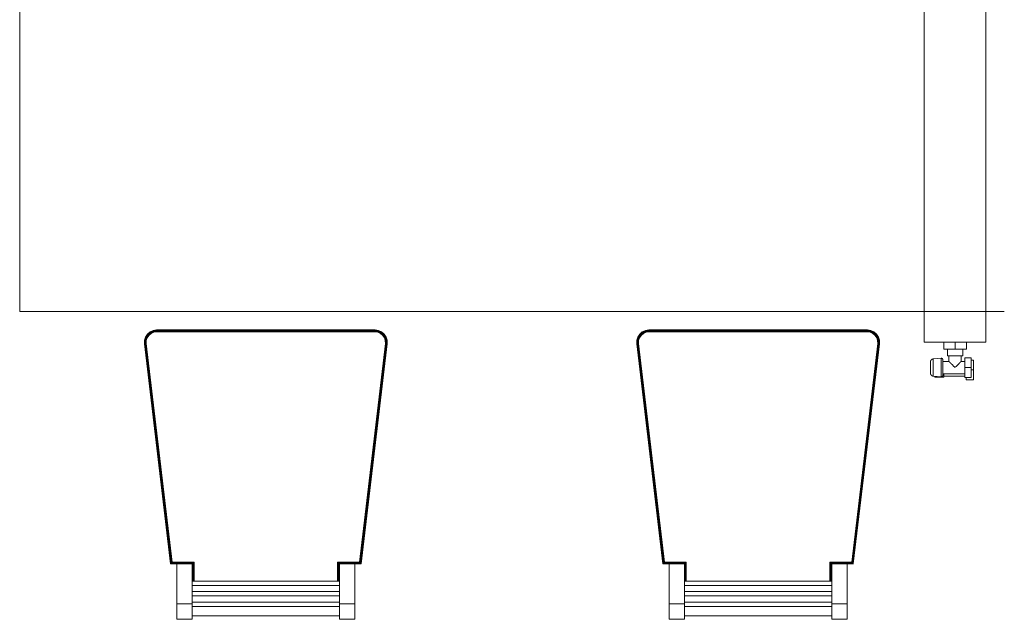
# Model space of a CAD drawing. Header units: millimetres. Extents: x 25471 to 48943, y 4737 to 38988.
# Tile 69 of 117: x 38703 to 40303, y 32918 to 33892. Entities that reach past the tile are written whole.
import ezdxf

# ---------------------------------------------------------------- set-up
doc = ezdxf.new("R2010")
doc.units = ezdxf.units.MM
doc.linetypes.add('ADSK_Скрыто', pattern=[300, 150, -150])
for name, color, linetype, lineweight in [('A-DETL-____-HDLN', 90, 'ADSK_Скрыто', 9), ('I-FURN-____-OTLN', 30, 'Continuous', 20), ('M-EQPM-____-OTLN', 50, 'Continuous', 20)]:
    doc.layers.add(name, color=color, linetype=linetype, lineweight=lineweight)

# ---------------------------------------------------------------- blocks, each defined once
blk = doc.blocks.new('Прямая форма - V line-609316-В_Этаж 01_Водопровод')
at = {"layer": 'I-FURN-____-OTLN', "color": 9}
for p, q in [((-800, 400), (-800, -400)), ((800, -400), (-800, -400)), ((-588.2, -433.1), (-583, -430.8)), ((-588.2, -433.1), (-583, -430.8)), ((-588.1, -433.1), (-583, -430.8)), ((-588, -433.3), (-583, -431)), ((-587.8, -433.6), (-582.9, -431.4)), ((-587.5, -434.1), (-582.7, -431.9)), ((-583, -430.8), (-577.5, -430)), ((-583, -430.8), (-577.5, -430)), ((-583, -430.8), (-577.5, -430)), ((-583, -431), (-577.5, -430.2)), ((-583, -430.8), (-583, -430.8)), ((-583, -431), (-583, -430.8)), ((-582.9, -431.4), (-583, -431)), ((-582.9, -431.4), (-577.4, -430.6)), ((-582.7, -431.9), (-582.9, -431.4)), ((-582.7, -431.9), (-577.4, -431.2)), ((-582.5, -432.6), (-582.7, -431.9)), ((-582.5, -432.6), (-577.3, -431.9)), ((-577.5, -430), (-577.5, -430)), ((-577.5, -430), (-222.5, -430)), ((-577.5, -430.2), (-577.5, -430)), ((-577.5, -430.2), (-222.5, -430.2)), ((-577.4, -430.6), (-577.5, -430.2)), ((-577.4, -430.6), (-222.6, -430.6)), ((-577.4, -431.2), (-577.4, -430.6)), ((-577.4, -431.2), (-222.6, -431.2)), ((-577.3, -431.9), (-577.4, -431.2)), ((-577.3, -431.9), (-222.7, -431.9)), ((-577.3, -432.6), (-577.3, -431.9)), ((-222.7, -431.9), (-222.6, -431.2)), ((-222.7, -431.9), (-217.5, -432.6)), ((-222.7, -432.6), (-222.7, -431.9)), ((-222.6, -430.6), (-222.5, -430.2)), ((-222.6, -430.6), (-217.1, -431.4)), ((-222.6, -431.2), (-222.6, -430.6)), ((-222.6, -431.2), (-217.3, -431.9)), ((-222.5, -430), (-217, -430.8)), ((-222.5, -430), (-217, -430.8)), ((-222.5, -430), (-222.5, -430)), ((-222.5, -430), (-217, -430.8)), ((-222.5, -430.2), (-222.5, -430)), ((-222.5, -430.2), (-217, -431)), ((-217.5, -432.6), (-217.3, -431.9)), ((-217.3, -431.9), (-217.1, -431.4)), ((-217.3, -431.9), (-212.5, -434.1)), ((-217.1, -431.4), (-217, -431)), ((-217.1, -431.4), (-212.2, -433.6)), ((-217, -430.8), (-211.8, -433.1)), ((-217, -430.8), (-211.8, -433.1)), ((-217, -430.8), (-217, -430.8)), ((-217, -430.8), (-211.9, -433.1)), ((-217, -431), (-217, -430.8)), ((-217, -431), (-212, -433.3)), ((211.8, -433.1), (217, -430.8)), ((211.8, -433.1), (217, -430.8)), ((211.9, -433.1), (217, -430.8)), ((212, -433.3), (217, -431)), ((212.2, -433.6), (217.1, -431.4)), ((212.5, -434.1), (217.3, -431.9)), ((217, -430.8), (222.5, -430)), ((217, -430.8), (222.5, -430)), ((217, -430.8), (222.5, -430)), ((217, -431), (222.5, -430.2)), ((217, -430.8), (217, -430.8)), ((217, -431), (217, -430.8)), ((217.1, -431.4), (217, -431)), ((217.1, -431.4), (222.6, -430.6)), ((217.3, -431.9), (217.1, -431.4)), ((217.3, -431.9), (222.6, -431.2)), ((217.5, -432.6), (217.3, -431.9)), ((217.5, -432.6), (222.7, -431.9)), ((222.5, -430), (222.5, -430)), ((222.5, -430), (577.5, -430)), ((222.5, -430.2), (222.5, -430)), ((222.5, -430.2), (577.5, -430.2)), ((222.6, -430.6), (222.5, -430.2)), ((222.6, -430.6), (577.4, -430.6)), ((222.6, -431.2), (222.6, -430.6)), ((222.6, -431.2), (577.4, -431.2)), ((222.7, -431.9), (222.6, -431.2)), ((222.7, -431.9), (577.3, -431.9)), ((222.7, -432.6), (222.7, -431.9)), ((577.3, -431.9), (577.4, -431.2)), ((577.3, -431.9), (582.5, -432.6)), ((577.3, -432.6), (577.3, -431.9)), ((577.4, -430.6), (577.5, -430.2)), ((577.4, -430.6), (582.9, -431.4)), ((577.4, -431.2), (577.4, -430.6)), ((577.4, -431.2), (582.7, -431.9)), ((577.5, -430), (583, -430.8)), ((577.5, -430), (583, -430.8)), ((577.5, -430), (577.5, -430)), ((577.5, -430), (583, -430.8)), ((577.5, -430.2), (577.5, -430)), ((577.5, -430.2), (583, -431)), ((582.5, -432.6), (582.7, -431.9)), ((582.7, -431.9), (582.9, -431.4)), ((582.7, -431.9), (587.5, -434.1)), ((582.9, -431.4), (583, -431)), ((582.9, -431.4), (587.8, -433.6)), ((583, -430.8), (588.2, -433.1)), ((583, -430.8), (588.2, -433.1)), ((583, -430.8), (583, -430.8)), ((583, -430.8), (588.1, -433.1)), ((583, -431), (583, -430.8)), ((583, -431), (588, -433.3)), ((-597.3, -452.4), (-597.2, -446.8)), ((-597.3, -452.4), (-597.2, -446.8)), ((-597.3, -452.4), (-597.2, -446.8)), ((-597.2, -446.8), (-595.5, -441.4)), ((-597.2, -446.8), (-595.5, -441.4)), ((-597.2, -446.8), (-595.5, -441.4)), ((-597.2, -446.8), (-597.2, -446.8)), ((-597, -446.8), (-597.2, -446.8)), ((-597.1, -452.4), (-597, -446.8)), ((-597, -446.8), (-595.3, -441.5)), ((-596.6, -446.9), (-597, -446.8)), ((-596.7, -452.3), (-596.6, -446.9)), ((-596.6, -446.9), (-595, -441.7)), ((-596, -446.9), (-596.6, -446.9)), ((-596.2, -452.3), (-596, -446.9)), ((-596, -446.9), (-594.5, -441.9)), ((-595.4, -447.1), (-596, -446.9)), ((-595.5, -441.4), (-592.4, -436.7)), ((-595.5, -441.4), (-592.4, -436.7)), ((-595.5, -441.4), (-592.4, -436.7)), ((-595.5, -441.4), (-595.5, -441.4)), ((-595.3, -441.5), (-595.5, -441.4)), ((-595.5, -452.3), (-595.4, -447.1)), ((-595.4, -447.1), (-593.8, -442.2)), ((-594.6, -447.2), (-595.4, -447.1)), ((-595.3, -441.5), (-592.3, -436.9)), ((-595, -441.7), (-595.3, -441.5)), ((-595, -441.7), (-592, -437.1)), ((-594.5, -441.9), (-595, -441.7)), ((-594.7, -452.2), (-594.6, -447.2)), ((-594.6, -447.2), (-593.2, -442.5)), ((-594.2, -447.2), (-594.6, -447.2)), ((-594.5, -441.9), (-591.5, -437.5)), ((-593.8, -442.2), (-594.5, -441.9)), ((-594.3, -452.2), (-594.2, -447.2)), ((-594.2, -447.2), (-592.8, -442.7)), ((-593.8, -442.2), (-591, -438)), ((-593.2, -442.5), (-593.8, -442.2)), ((-593.2, -442.5), (-590.5, -438.5)), ((-592.8, -442.7), (-593.2, -442.5)), ((-592.8, -442.7), (-590.2, -438.7)), ((-592.4, -436.7), (-588.2, -433.1)), ((-592.4, -436.7), (-588.2, -433.1)), ((-592.4, -436.7), (-588.1, -433.1)), ((-592.4, -436.7), (-592.4, -436.7)), ((-592.3, -436.9), (-592.4, -436.7)), ((-592.3, -436.9), (-588, -433.3)), ((-592, -437.1), (-592.3, -436.9)), ((-592, -437.1), (-587.8, -433.6)), ((-591.5, -437.5), (-592, -437.1)), ((-591.5, -437.5), (-587.5, -434.1)), ((-591, -438), (-591.5, -437.5)), ((-591, -438), (-587.2, -434.7)), ((-590.5, -438.5), (-591, -438)), ((-590.5, -438.5), (-586.7, -435.3)), ((-590.2, -438.7), (-590.5, -438.5)), ((-590.2, -438.7), (-586.5, -435.7)), ((-588.1, -433.1), (-588.2, -433.1)), ((-588, -433.3), (-588.1, -433.1)), ((-587.8, -433.6), (-588, -433.3)), ((-587.5, -434.1), (-587.8, -433.6)), ((-587.2, -434.7), (-587.5, -434.1)), ((-587.2, -434.7), (-582.5, -432.6)), ((-586.7, -435.3), (-587.2, -434.7)), ((-586.7, -435.3), (-582.3, -433.3)), ((-586.5, -435.7), (-586.7, -435.3)), ((-586.5, -435.7), (-582.2, -433.7)), ((-582.3, -433.3), (-582.5, -432.6)), ((-582.3, -433.3), (-577.3, -432.6)), ((-582.2, -433.7), (-582.3, -433.3)), ((-582.2, -433.7), (-577.3, -433)), ((-577.3, -432.6), (-222.7, -432.6)), ((-577.3, -433), (-577.3, -432.6)), ((-577.3, -433), (-222.7, -433)), ((-222.7, -432.6), (-217.7, -433.3)), ((-222.7, -433), (-222.7, -432.6)), ((-222.7, -433), (-217.8, -433.7)), ((-217.8, -433.7), (-217.7, -433.3)), ((-217.8, -433.7), (-213.5, -435.7)), ((-217.7, -433.3), (-217.5, -432.6)), ((-217.7, -433.3), (-213.3, -435.3)), ((-217.5, -432.6), (-212.8, -434.7)), ((-213.5, -435.7), (-213.3, -435.3)), ((-213.5, -435.7), (-209.8, -438.7)), ((-213.3, -435.3), (-212.8, -434.7)), ((-213.3, -435.3), (-209.5, -438.5)), ((-212.8, -434.7), (-212.5, -434.1)), ((-212.8, -434.7), (-209, -438)), ((-212.5, -434.1), (-212.2, -433.6)), ((-212.5, -434.1), (-208.5, -437.5)), ((-212.2, -433.6), (-212, -433.3)), ((-212.2, -433.6), (-208, -437.1)), ((-212, -433.3), (-211.9, -433.1)), ((-212, -433.3), (-207.7, -436.9)), ((-211.9, -433.1), (-211.8, -433.1)), ((-211.9, -433.1), (-207.6, -436.7)), ((-211.8, -433.1), (-207.6, -436.7)), ((-211.8, -433.1), (-207.6, -436.7)), ((-209.8, -438.7), (-209.5, -438.5)), ((-209.8, -438.7), (-207.2, -442.7)), ((-209.5, -438.5), (-209, -438)), ((-209.5, -438.5), (-206.8, -442.5)), ((-209, -438), (-208.5, -437.5)), ((-209, -438), (-206.2, -442.2)), ((-208.5, -437.5), (-208, -437.1)), ((-208.5, -437.5), (-205.5, -441.9)), ((-208, -437.1), (-207.7, -436.9)), ((-208, -437.1), (-205, -441.7)), ((-207.7, -436.9), (-207.6, -436.7)), ((-207.7, -436.9), (-204.7, -441.5)), ((-207.6, -436.7), (-204.5, -441.4)), ((-207.6, -436.7), (-204.5, -441.4)), ((-207.6, -436.7), (-207.6, -436.7)), ((-207.6, -436.7), (-204.5, -441.4)), ((-207.2, -442.7), (-206.8, -442.5)), ((-207.2, -442.7), (-205.8, -447.2)), ((-206.8, -442.5), (-206.2, -442.2)), ((-206.8, -442.5), (-205.4, -447.2)), ((-206.2, -442.2), (-205.5, -441.9)), ((-206.2, -442.2), (-204.6, -447.1)), ((-205.8, -447.2), (-205.4, -447.2)), ((-205.8, -447.2), (-205.7, -452.2)), ((-205.5, -441.9), (-205, -441.7)), ((-205.5, -441.9), (-204, -446.9)), ((-205.4, -447.2), (-204.6, -447.1)), ((-205.4, -447.2), (-205.3, -452.2)), ((-205, -441.7), (-204.7, -441.5)), ((-205, -441.7), (-203.4, -446.9)), ((-204.7, -441.5), (-204.5, -441.4)), ((-204.7, -441.5), (-203, -446.8)), ((-204.6, -447.1), (-204, -446.9)), ((-204.6, -447.1), (-204.5, -452.3)), ((-204.5, -441.4), (-202.8, -446.8)), ((-204.5, -441.4), (-202.8, -446.8)), ((-204.5, -441.4), (-204.5, -441.4)), ((-204.5, -441.4), (-202.8, -446.8)), ((-204, -446.9), (-203.4, -446.9)), ((-204, -446.9), (-203.8, -452.3)), ((-203.4, -446.9), (-203, -446.8)), ((-203.4, -446.9), (-203.3, -452.3)), ((-203, -446.8), (-202.8, -446.8)), ((-203, -446.8), (-202.9, -452.4)), ((-202.8, -446.8), (-202.7, -452.4)), ((-202.8, -446.8), (-202.7, -452.4)), ((-202.8, -446.8), (-202.8, -446.8)), ((-202.8, -446.8), (-202.7, -452.4)), ((202.7, -452.4), (202.8, -446.8)), ((202.7, -452.4), (202.8, -446.8)), ((202.7, -452.4), (202.8, -446.8)), ((202.8, -446.8), (204.5, -441.4)), ((202.8, -446.8), (204.5, -441.4)), ((202.8, -446.8), (204.5, -441.4)), ((202.8, -446.8), (202.8, -446.8)), ((203, -446.8), (202.8, -446.8)), ((202.9, -452.4), (203, -446.8)), ((203, -446.8), (204.7, -441.5)), ((203.4, -446.9), (203, -446.8)), ((203.3, -452.3), (203.4, -446.9)), ((203.4, -446.9), (205, -441.7)), ((204, -446.9), (203.4, -446.9)), ((203.8, -452.3), (204, -446.9)), ((204, -446.9), (205.5, -441.9)), ((204.6, -447.1), (204, -446.9)), ((204.5, -441.4), (207.6, -436.7)), ((204.5, -441.4), (207.6, -436.7)), ((204.5, -441.4), (207.6, -436.7)), ((204.5, -441.4), (204.5, -441.4)), ((204.7, -441.5), (204.5, -441.4)), ((204.5, -452.3), (204.6, -447.1)), ((204.6, -447.1), (206.2, -442.2)), ((205.4, -447.2), (204.6, -447.1)), ((204.7, -441.5), (207.7, -436.9)), ((205, -441.7), (204.7, -441.5)), ((205, -441.7), (208, -437.1)), ((205.5, -441.9), (205, -441.7)), ((205.3, -452.2), (205.4, -447.2)), ((205.4, -447.2), (206.8, -442.5)), ((205.8, -447.2), (205.4, -447.2)), ((205.5, -441.9), (208.5, -437.5)), ((206.2, -442.2), (205.5, -441.9)), ((205.7, -452.2), (205.8, -447.2)), ((205.8, -447.2), (207.2, -442.7)), ((206.2, -442.2), (209, -438)), ((206.8, -442.5), (206.2, -442.2)), ((206.8, -442.5), (209.5, -438.5)), ((207.2, -442.7), (206.8, -442.5)), ((207.2, -442.7), (209.8, -438.7)), ((207.6, -436.7), (211.8, -433.1)), ((207.6, -436.7), (211.8, -433.1)), ((207.6, -436.7), (211.9, -433.1)), ((207.6, -436.7), (207.6, -436.7)), ((207.7, -436.9), (207.6, -436.7)), ((207.7, -436.9), (212, -433.3)), ((208, -437.1), (207.7, -436.9)), ((208, -437.1), (212.2, -433.6)), ((208.5, -437.5), (208, -437.1)), ((208.5, -437.5), (212.5, -434.1)), ((209, -438), (208.5, -437.5)), ((209, -438), (212.8, -434.7)), ((209.5, -438.5), (209, -438)), ((209.5, -438.5), (213.3, -435.3)), ((209.8, -438.7), (209.5, -438.5)), ((209.8, -438.7), (213.5, -435.7)), ((211.9, -433.1), (211.8, -433.1)), ((212, -433.3), (211.9, -433.1)), ((212.2, -433.6), (212, -433.3)), ((212.5, -434.1), (212.2, -433.6)), ((212.8, -434.7), (212.5, -434.1)), ((212.8, -434.7), (217.5, -432.6)), ((213.3, -435.3), (212.8, -434.7)), ((213.3, -435.3), (217.7, -433.3)), ((213.5, -435.7), (213.3, -435.3)), ((213.5, -435.7), (217.8, -433.7)), ((217.7, -433.3), (217.5, -432.6)), ((217.7, -433.3), (222.7, -432.6)), ((217.8, -433.7), (217.7, -433.3)), ((217.8, -433.7), (222.7, -433)), ((222.7, -432.6), (577.3, -432.6)), ((222.7, -433), (222.7, -432.6)), ((222.7, -433), (577.3, -433)), ((577.3, -432.6), (582.3, -433.3)), ((577.3, -433), (577.3, -432.6)), ((577.3, -433), (582.2, -433.7)), ((582.2, -433.7), (582.3, -433.3)), ((582.2, -433.7), (586.5, -435.7)), ((582.3, -433.3), (582.5, -432.6)), ((582.3, -433.3), (586.7, -435.3)), ((582.5, -432.6), (587.2, -434.7)), ((586.5, -435.7), (586.7, -435.3)), ((586.5, -435.7), (590.2, -438.7)), ((586.7, -435.3), (587.2, -434.7)), ((586.7, -435.3), (590.5, -438.5)), ((587.2, -434.7), (587.5, -434.1)), ((587.2, -434.7), (591, -438)), ((587.5, -434.1), (587.8, -433.6)), ((587.5, -434.1), (591.5, -437.5)), ((587.8, -433.6), (588, -433.3)), ((587.8, -433.6), (592, -437.1)), ((588, -433.3), (588.1, -433.1)), ((588, -433.3), (592.3, -436.9)), ((588.1, -433.1), (588.2, -433.1)), ((588.1, -433.1), (592.4, -436.7)), ((588.2, -433.1), (592.4, -436.7)), ((588.2, -433.1), (592.4, -436.7)), ((590.2, -438.7), (590.5, -438.5)), ((590.2, -438.7), (592.8, -442.7)), ((590.5, -438.5), (591, -438)), ((590.5, -438.5), (593.2, -442.5)), ((591, -438), (591.5, -437.5)), ((591, -438), (593.8, -442.2)), ((591.5, -437.5), (592, -437.1)), ((591.5, -437.5), (594.5, -441.9)), ((592, -437.1), (592.3, -436.9)), ((592, -437.1), (595, -441.7)), ((592.3, -436.9), (592.4, -436.7)), ((592.3, -436.9), (595.3, -441.5)), ((592.4, -436.7), (595.5, -441.4)), ((592.4, -436.7), (595.5, -441.4)), ((592.4, -436.7), (592.4, -436.7)), ((592.4, -436.7), (595.5, -441.4)), ((592.8, -442.7), (593.2, -442.5)), ((592.8, -442.7), (594.2, -447.2)), ((593.2, -442.5), (593.8, -442.2)), ((593.2, -442.5), (594.6, -447.2)), ((593.8, -442.2), (594.5, -441.9)), ((593.8, -442.2), (595.4, -447.1)), ((594.2, -447.2), (594.6, -447.2)), ((594.2, -447.2), (594.3, -452.2)), ((594.5, -441.9), (595, -441.7)), ((594.5, -441.9), (596, -446.9)), ((594.6, -447.2), (595.4, -447.1)), ((594.6, -447.2), (594.7, -452.2)), ((595, -441.7), (595.3, -441.5)), ((595, -441.7), (596.6, -446.9)), ((595.3, -441.5), (595.5, -441.4)), ((595.3, -441.5), (597, -446.8)), ((595.4, -447.1), (596, -446.9)), ((595.4, -447.1), (595.5, -452.3)), ((595.5, -441.4), (597.2, -446.8)), ((595.5, -441.4), (597.2, -446.8)), ((595.5, -441.4), (595.5, -441.4)), ((595.5, -441.4), (597.2, -446.8)), ((596, -446.9), (596.6, -446.9)), ((596, -446.9), (596.2, -452.3)), ((596.6, -446.9), (597, -446.8)), ((596.6, -446.9), (596.7, -452.3)), ((597, -446.8), (597.2, -446.8)), ((597, -446.8), (597.1, -452.4)), ((597.2, -446.8), (597.3, -452.4)), ((597.2, -446.8), (597.3, -452.4)), ((597.2, -446.8), (597.2, -446.8)), ((597.2, -446.8), (597.3, -452.4)), ((-554.7, -810), (-597.3, -452.4)), ((-597.3, -452.4), (-597.3, -452.4)), ((-597.1, -452.4), (-597.3, -452.4)), ((-596.7, -452.3), (-597.1, -452.4)), ((-554.6, -809.8), (-597.1, -452.4)), ((-554.2, -809.4), (-596.7, -452.3)), ((-596.2, -452.3), (-596.7, -452.3)), ((-553.7, -808.8), (-596.2, -452.3)), ((-595.5, -452.3), (-596.2, -452.3)), ((-594.7, -452.2), (-595.5, -452.3)), ((-553.1, -808.1), (-595.5, -452.3)), ((-552.4, -807.4), (-594.7, -452.2)), ((-594.3, -452.2), (-594.7, -452.2)), ((-552.1, -807), (-594.3, -452.2)), ((-205.7, -452.2), (-247.9, -807)), ((-205.3, -452.2), (-247.6, -807.4)), ((-204.5, -452.3), (-246.9, -808.1)), ((-203.8, -452.3), (-246.3, -808.8)), ((-203.3, -452.3), (-245.8, -809.4)), ((-202.9, -452.4), (-245.4, -809.8)), ((-202.7, -452.4), (-245.3, -810)), ((-205.3, -452.2), (-205.7, -452.2)), ((-204.5, -452.3), (-205.3, -452.2)), ((-203.8, -452.3), (-204.5, -452.3)), ((-203.3, -452.3), (-203.8, -452.3)), ((-202.9, -452.4), (-203.3, -452.3)), ((-202.7, -452.4), (-202.9, -452.4)), ((-202.7, -452.4), (-202.7, -452.4)), ((245.3, -810), (202.7, -452.4)), ((202.7, -452.4), (202.7, -452.4)), ((202.9, -452.4), (202.7, -452.4)), ((203.3, -452.3), (202.9, -452.4)), ((245.4, -809.8), (202.9, -452.4)), ((245.8, -809.4), (203.3, -452.3)), ((203.8, -452.3), (203.3, -452.3)), ((246.3, -808.8), (203.8, -452.3)), ((204.5, -452.3), (203.8, -452.3)), ((205.3, -452.2), (204.5, -452.3)), ((246.9, -808.1), (204.5, -452.3)), ((247.6, -807.4), (205.3, -452.2)), ((205.7, -452.2), (205.3, -452.2)), ((247.9, -807), (205.7, -452.2)), ((594.3, -452.2), (552.1, -807)), ((594.7, -452.2), (552.4, -807.4)), ((595.5, -452.3), (553.1, -808.1)), ((596.2, -452.3), (553.7, -808.8)), ((596.7, -452.3), (554.2, -809.4)), ((597.1, -452.4), (554.6, -809.8)), ((597.3, -452.4), (554.7, -810)), ((594.7, -452.2), (594.3, -452.2)), ((595.5, -452.3), (594.7, -452.2)), ((596.2, -452.3), (595.5, -452.3)), ((596.7, -452.3), (596.2, -452.3)), ((597.1, -452.4), (596.7, -452.3)), ((597.3, -452.4), (597.1, -452.4)), ((597.3, -452.4), (597.3, -452.4)), ((-554.7, -810), (-554.8, -810)), ((-554.6, -809.8), (-554.7, -810)), ((-544.7, -810), (-554.7, -810)), ((-554.2, -809.4), (-554.6, -809.8)), ((-519.5, -809.8), (-554.6, -809.8)), ((-553.7, -808.8), (-554.2, -809.4)), ((-519.1, -809.4), (-554.2, -809.4)), ((-553.1, -808.1), (-553.7, -808.8)), ((-518.5, -808.8), (-553.7, -808.8)), ((-552.4, -807.4), (-553.1, -808.1)), ((-517.8, -808.1), (-553.1, -808.1)), ((-552.1, -807), (-552.4, -807.4)), ((-517.1, -807.4), (-552.4, -807.4)), ((-516.7, -807), (-552.1, -807)), ((-544.7, -875), (-544.7, -810)), ((-544.7, -810), (-519.7, -810)), ((-519.5, -809.8), (-519.7, -810)), ((-519.7, -810), (-519.7, -810)), ((-519.7, -810), (-519.7, -875)), ((-519.1, -809.4), (-519.5, -809.8)), ((-519.5, -837.8), (-519.5, -809.8)), ((-518.5, -808.8), (-519.1, -809.4)), ((-519.1, -837.8), (-519.1, -809.4)), ((-517.8, -808.1), (-518.5, -808.8)), ((-518.5, -837.8), (-518.5, -808.8)), ((-517.1, -807.4), (-517.8, -808.1)), ((-517.8, -837.8), (-517.8, -808.1)), ((-516.7, -807), (-517.1, -807.4)), ((-517.1, -837.8), (-517.1, -807.4)), ((-516.7, -837.8), (-516.7, -807)), ((-247.9, -807), (-283.3, -807)), ((-283.3, -807), (-282.9, -807.4)), ((-283.3, -807), (-283.3, -837.8)), ((-247.6, -807.4), (-282.9, -807.4)), ((-282.9, -807.4), (-282.2, -808.1)), ((-282.9, -807.4), (-282.9, -837.8)), ((-246.9, -808.1), (-282.2, -808.1)), ((-282.2, -808.1), (-281.5, -808.8)), ((-282.2, -808.1), (-282.2, -837.8)), ((-246.3, -808.8), (-281.5, -808.8)), ((-281.5, -808.8), (-280.9, -809.4)), ((-281.5, -808.8), (-281.5, -837.8)), ((-245.8, -809.4), (-280.9, -809.4)), ((-280.9, -809.4), (-280.5, -809.8)), ((-280.9, -809.4), (-280.9, -837.8)), ((-245.4, -809.8), (-280.5, -809.8)), ((-280.5, -809.8), (-280.3, -810)), ((-280.5, -809.8), (-280.5, -837.8)), ((-280.3, -875), (-280.3, -810)), ((-280.3, -810), (-255.3, -810)), ((-280.3, -810), (-280.3, -810)), ((-255.3, -810), (-255.3, -875)), ((-245.3, -810), (-255.3, -810)), ((-247.9, -807), (-247.6, -807.4)), ((-247.6, -807.4), (-246.9, -808.1)), ((-246.9, -808.1), (-246.3, -808.8)), ((-246.3, -808.8), (-245.8, -809.4)), ((-245.8, -809.4), (-245.4, -809.8)), ((-245.4, -809.8), (-245.3, -810)), ((-245.3, -810), (-245.2, -810)), ((245.3, -810), (245.2, -810)), ((245.4, -809.8), (245.3, -810)), ((255.3, -810), (245.3, -810)), ((245.8, -809.4), (245.4, -809.8)), ((280.5, -809.8), (245.4, -809.8)), ((246.3, -808.8), (245.8, -809.4)), ((280.9, -809.4), (245.8, -809.4)), ((246.9, -808.1), (246.3, -808.8)), ((281.5, -808.8), (246.3, -808.8)), ((247.6, -807.4), (246.9, -808.1)), ((282.2, -808.1), (246.9, -808.1)), ((247.9, -807), (247.6, -807.4)), ((282.9, -807.4), (247.6, -807.4)), ((283.3, -807), (247.9, -807)), ((255.3, -875), (255.3, -810)), ((255.3, -810), (280.3, -810)), ((280.5, -809.8), (280.3, -810)), ((280.3, -810), (280.3, -875)), ((280.3, -810), (280.3, -810)), ((280.9, -809.4), (280.5, -809.8)), ((280.5, -837.8), (280.5, -809.8)), ((281.5, -808.8), (280.9, -809.4)), ((280.9, -837.8), (280.9, -809.4)), ((282.2, -808.1), (281.5, -808.8)), ((281.5, -837.8), (281.5, -808.8)), ((282.9, -807.4), (282.2, -808.1)), ((282.2, -837.8), (282.2, -808.1)), ((283.3, -807), (282.9, -807.4)), ((282.9, -837.8), (282.9, -807.4)), ((283.3, -837.8), (283.3, -807)), ((552.1, -807), (516.7, -807)), ((516.7, -807), (517.1, -807.4)), ((516.7, -807), (516.7, -837.8)), ((552.4, -807.4), (517.1, -807.4)), ((517.1, -807.4), (517.8, -808.1)), ((517.1, -807.4), (517.1, -837.8)), ((553.1, -808.1), (517.8, -808.1)), ((517.8, -808.1), (518.5, -808.8)), ((517.8, -808.1), (517.8, -837.8)), ((553.7, -808.8), (518.5, -808.8)), ((518.5, -808.8), (519.1, -809.4)), ((518.5, -808.8), (518.5, -837.8)), ((554.2, -809.4), (519.1, -809.4)), ((519.1, -809.4), (519.5, -809.8)), ((519.1, -809.4), (519.1, -837.8)), ((554.6, -809.8), (519.5, -809.8)), ((519.5, -809.8), (519.7, -810)), ((519.5, -809.8), (519.5, -837.8)), ((519.7, -810), (519.7, -810)), ((519.7, -875), (519.7, -810)), ((519.7, -810), (544.7, -810)), ((554.7, -810), (544.7, -810)), ((544.7, -810), (544.7, -875)), ((552.1, -807), (552.4, -807.4)), ((552.4, -807.4), (553.1, -808.1)), ((553.1, -808.1), (553.7, -808.8)), ((553.7, -808.8), (554.2, -809.4)), ((554.2, -809.4), (554.6, -809.8)), ((554.6, -809.8), (554.7, -810)), ((554.7, -810), (554.8, -810)), ((-519.7, -837.8), (-280.3, -837.8)), ((-519.7, -844.9), (-280.3, -844.9)), ((280.3, -837.8), (519.7, -837.8)), ((280.3, -844.9), (519.7, -844.9)), ((-519.7, -854.9), (-280.3, -854.9)), ((-519.7, -862.1), (-280.3, -862.1)), ((280.3, -854.9), (519.7, -854.9)), ((280.3, -862.1), (519.7, -862.1)), ((-544.7, -900), (-544.7, -875)), ((-544.7, -875), (-519.7, -875)), ((-519.7, -872.1), (-280.3, -872.1)), ((-519.7, -875), (-519.7, -900)), ((-519.7, -879.2), (-280.3, -879.2)), ((-280.3, -900), (-280.3, -875)), ((-280.3, -875), (-255.3, -875)), ((-255.3, -875), (-255.3, -900)), ((255.3, -900), (255.3, -875)), ((255.3, -875), (280.3, -875)), ((280.3, -872.1), (519.7, -872.1)), ((280.3, -875), (280.3, -900)), ((280.3, -879.2), (519.7, -879.2)), ((519.7, -900), (519.7, -875)), ((519.7, -875), (544.7, -875)), ((544.7, -875), (544.7, -900)), ((-280.3, -894.1), (-519.7, -894.1)), ((519.7, -894.1), (280.3, -894.1)), ((-544.7, -900), (-519.7, -900)), ((-280.3, -900), (-255.3, -900)), ((255.3, -900), (280.3, -900)), ((519.7, -900), (544.7, -900))]:
    blk.add_line(p, q, dxfattribs=at)
blk = doc.blocks.new('Прямая форма - FU - 059-609317-В_Этаж 01_Водопровод')
blk.add_blockref('Прямая форма - V line-609316-В_Этаж 01_Водопровод', (0, 0))
blk = doc.blocks.new('V line_ifc_RVT-1-В_Этаж 01_Водопровод')
at = {"layer": 'I-FURN-____-OTLN', "color": 9, "lineweight": 20}
blk.add_blockref('Прямая форма - FU - 059-609317-В_Этаж 01_Водопровод', (39503.2, 33817.6), dxfattribs=at)
blk = doc.blocks.new('ADSK_Радиатор универсальный_Боковое подключение_Клапаны - Радиатор 600х1000-V51-В_Этаж 01_Водопровод')
at = {"layer": 'A-DETL-____-HDLN', "flags": 128}
for points in [[(-550, 20), (-550, 20), (-550, 20), (-549.9, 20), (-549.9, 20), (-549.8, 20), (-549.7, 20)], [(-549.7, 20), (-549.8, 20), (-549.9, 20), (-549.9, 20), (-550, 20), (-550, 20), (-550, 20), (-550, 20)], [(-532, 20), (-532, 20), (-532, 20), (-532.1, 20), (-532.1, 20), (-532.2, 20), (-532.3, 20)], [(-532.2, 20), (-532.1, 20), (-532.1, 20), (-532, 20), (-532, 20), (-532, 20), (-532, 20)], [(-553.8, 0), (-553.9, 0), (-553.9, 0), (-554, 0), (-554, 0), (-554, 0)], [(-554, 0), (-554, 0), (-554, 0), (-553.9, 0), (-553.8, 0), (-553.7, 0)], [(-528, 0), (-528, 0), (-528, 0), (-528.1, 0), (-528.2, 0)], [(-528.2, 0), (-528.1, 0), (-528.1, 0), (-528, 0), (-528, 0), (-528, 0)]]:
    blk.add_lwpolyline(points, dxfattribs=at)
at = {"layer": 'M-EQPM-____-OTLN'}
for p, q in [((500, 30), (-500, 30)), ((-500, 30), (-500, -70)), ((-500, 30), (-500, -70)), ((500, 30), (-500, 30)), ((500, -70), (500, 30)), ((500, -70), (500, 30)), ((-556.5, 13), (-556.5, -2)), ((-555.2, 13), (-556.5, 13)), ((-554.9, 15.8), (-556, 2.3)), ((-526, 2.3), (-556, 2.3)), ((-527.1, 15.8), (-554.9, 15.8)), ((-526, 2.3), (-527.1, 15.8)), ((-556.5, -2), (-551, -2)), ((-555, -2), (-555, -36)), ((-551, 0), (-551, -36)), ((-531, 0), (-551, 0)), ((-531, -10), (-531, 0)), ((-522, -10), (-531, -10)), ((-511, -7.5), (-522, -7.5)), ((-522, -7.5), (-522, -32.5)), ((-511, -20), (-511, -1.5)), ((-511, -1.5), (-500, -1.5)), ((510, -8), (500, -8)), ((510, -9.1), (510, -8)), ((510, -9.2), (510, -10.1)), ((510, -9.2), (515, -9.2)), ((515, -10.1), (510, -10.1)), ((510, -18.9), (510, -10.2)), ((517, -9.2), (515, -9.2)), ((515, -10.1), (515, -9.2)), ((515, -10.1), (515, -19.1)), ((517, -30.8), (517, -9.2)), ((517, -9.5), (517, -9.2)), ((-531, -36), (-531, -30)), ((-531, -30), (-522, -30)), ((-511, -38.5), (-511, -20)), ((-511, -20), (-500, -20)), ((510, -19.1), (510, -20.9)), ((510, -19.1), (515, -19.1)), ((515, -20.9), (510, -20.9)), ((510, -29.8), (510, -20.9)), ((510, -29.9), (510, -30.8)), ((510, -29.9), (515, -29.9)), ((515, -30.8), (510, -30.8)), ((510, -32), (510, -30.9)), ((515, -20.9), (515, -19.1)), ((515, -20.9), (515, -29.9)), ((515, -30.8), (515, -29.9)), ((515, -30.8), (517, -30.8)), ((522, -17.5), (517, -17.5)), ((522, -22.5), (517, -22.5)), ((517, -30.8), (517, -30.5)), ((522, -22.5), (522, -17.5)), ((-561, -38), (-557, -38)), ((-561, -50), (-561, -38)), ((-557, -36), (-541, -36)), ((-557, -46), (-557, -36)), ((-541, -46), (-557, -46)), ((-545, -46), (-545, -50)), ((-541, -36), (-525, -36)), ((-541, -36), (-541, -46)), ((-525, -46), (-541, -46)), ((-529, -50), (-529, -46)), ((-525, -46), (-525, -36)), ((-522, -32.5), (-511, -32.5)), ((-511, -38.5), (-500, -38.5)), ((500, -32), (510, -32)), ((-545, -50), (-561, -50)), ((-529, -50), (-545, -50)), ((-500, -70), (500, -70)), ((-500, -70), (500, -70))]:
    blk.add_line(p, q, dxfattribs=at)
at = {"layer": 'M-EQPM-____-OTLN', "flags": 128}
for points in [[(-554.9, 15.8), (-554.9, 16), (-554.8, 16.2), (-554.8, 16.4), (-554.7, 16.6), (-554.7, 16.8), (-554.6, 17), (-554.5, 17.2), (-554.4, 17.4), (-554.3, 17.5), (-554.2, 17.7), (-554.1, 17.9), (-554, 18), (-553.9, 18.2), (-553.7, 18.3), (-553.6, 18.5), (-553.4, 18.6), (-553.3, 18.8), (-553.1, 18.9), (-553, 19), (-552.8, 19.1), (-552.7, 19.2), (-552.5, 19.3), (-552.3, 19.4), (-552.1, 19.5), (-551.9, 19.6), (-551.8, 19.7), (-551.6, 19.7), (-551.4, 19.8), (-551.2, 19.9), (-551, 19.9), (-550.8, 19.9), (-550.6, 20), (-550.4, 20), (-550.2, 20), (-550, 20)], [(-550, 20), (-550, 20), (-550, 20), (-549.9, 20), (-549.9, 20), (-549.8, 20), (-549.7, 20), (-549.6, 20), (-549.5, 20), (-549.4, 20), (-549.3, 20), (-549.1, 20), (-549, 20), (-548.8, 20), (-548.6, 20), (-548.4, 20), (-548.2, 20), (-548, 20), (-547.8, 20), (-547.5, 20), (-547.3, 20), (-547, 20), (-546.7, 20), (-546.5, 20), (-546.2, 20)], [(-532, 20), (-532, 20), (-532, 20), (-532.1, 20), (-532.1, 20), (-532.2, 20), (-532.3, 20), (-532.4, 20), (-532.5, 20), (-532.6, 20), (-532.7, 20), (-532.9, 20), (-533, 20), (-533.2, 20), (-533.4, 20), (-533.6, 20), (-533.8, 20), (-534, 20), (-534.2, 20), (-534.5, 20), (-534.7, 20), (-535, 20), (-535.3, 20), (-535.5, 20), (-535.8, 20), (-536.1, 20), (-536.4, 20), (-536.8, 20), (-537.1, 20), (-537.4, 20), (-537.7, 20), (-538.1, 20), (-538.4, 20), (-538.8, 20), (-539.1, 20), (-539.5, 20), (-539.8, 20), (-540.2, 20), (-540.5, 20), (-540.9, 20), (-541.3, 20), (-541.6, 20), (-542, 20), (-542.3, 20), (-542.7, 20), (-543, 20), (-543.4, 20), (-543.7, 20), (-544.1, 20), (-544.4, 20), (-544.7, 20), (-545.1, 20), (-545.4, 20), (-545.7, 20), (-546, 20), (-546.3, 20), (-546.6, 20), (-546.9, 20), (-547.1, 20), (-547.4, 20), (-547.6, 20), (-547.9, 20), (-548.1, 20), (-548.3, 20), (-548.5, 20), (-548.7, 20), (-548.9, 20), (-549.1, 20), (-549.2, 20), (-549.4, 20), (-549.5, 20), (-549.6, 20), (-549.7, 20), (-549.8, 20), (-549.9, 20), (-549.9, 20), (-550, 20), (-550, 20), (-550, 20), (-550, 20)], [(-535.7, 20), (-535.4, 20), (-535.1, 20), (-534.9, 20), (-534.6, 20), (-534.4, 20), (-534.1, 20), (-533.9, 20), (-533.7, 20), (-533.5, 20), (-533.3, 20), (-533.1, 20), (-532.9, 20), (-532.8, 20), (-532.6, 20), (-532.5, 20), (-532.4, 20), (-532.3, 20), (-532.2, 20), (-532.1, 20), (-532.1, 20), (-532, 20), (-532, 20), (-532, 20), (-532, 20)], [(-532, 20), (-531.8, 20), (-531.6, 20), (-531.4, 20), (-531.2, 19.9), (-531, 19.9), (-530.8, 19.9), (-530.6, 19.8), (-530.4, 19.7), (-530.2, 19.7), (-530.1, 19.6), (-529.9, 19.5), (-529.7, 19.4), (-529.5, 19.3), (-529.3, 19.2), (-529.2, 19.1), (-529, 19), (-528.9, 18.9), (-528.7, 18.8), (-528.6, 18.6), (-528.4, 18.5), (-528.3, 18.3), (-528.1, 18.2), (-528, 18), (-527.9, 17.9), (-527.8, 17.7), (-527.7, 17.5), (-527.6, 17.4), (-527.5, 17.2), (-527.4, 17), (-527.3, 16.8), (-527.3, 16.6), (-527.2, 16.4), (-527.2, 16.2), (-527.1, 16), (-527.1, 15.8)], [(-554, 0), (-554.1, 0), (-554.2, 0), (-554.2, 0), (-554.3, 0), (-554.4, 0), (-554.5, 0.1), (-554.6, 0.1), (-554.6, 0.1), (-554.7, 0.1), (-554.8, 0.2), (-554.9, 0.2), (-554.9, 0.2), (-555, 0.3), (-555.1, 0.3), (-555.1, 0.3), (-555.2, 0.4), (-555.3, 0.4), (-555.3, 0.5), (-555.4, 0.6), (-555.4, 0.6), (-555.5, 0.7), (-555.5, 0.7), (-555.6, 0.8), (-555.6, 0.9), (-555.7, 0.9), (-555.7, 1), (-555.8, 1.1), (-555.8, 1.1), (-555.8, 1.2), (-555.9, 1.3), (-555.9, 1.4), (-555.9, 1.4), (-555.9, 1.5), (-556, 1.6), (-556, 1.7), (-556, 1.7), (-556, 1.8), (-556, 1.9), (-556, 2), (-556, 2.1), (-556, 2.1), (-556, 2.2), (-556, 2.3), (-556, 2.3)], [(-526, 2.3), (-526, 2.3), (-526, 2.2), (-526, 2.1), (-526, 2), (-526, 1.9), (-526, 1.9), (-526, 1.8), (-526, 1.7), (-526, 1.6), (-526.1, 1.5), (-526.1, 1.5), (-526.1, 1.4), (-526.1, 1.3), (-526.1, 1.2), (-526.2, 1.2), (-526.2, 1.1), (-526.3, 1), (-526.3, 1), (-526.3, 0.9), (-526.4, 0.8), (-526.4, 0.8), (-526.5, 0.7), (-526.5, 0.6), (-526.6, 0.6), (-526.6, 0.5), (-526.7, 0.5), (-526.8, 0.4), (-526.8, 0.4), (-526.9, 0.3), (-527, 0.3), (-527, 0.2), (-527.1, 0.2), (-527.2, 0.2), (-527.3, 0.1), (-527.3, 0.1), (-527.4, 0.1), (-527.5, 0.1), (-527.6, 0), (-527.6, 0), (-527.7, 0), (-527.8, 0), (-527.9, 0), (-528, 0), (-528, 0)], [(-550.6, 0), (-550.9, 0), (-551.3, 0), (-551.6, 0), (-551.9, 0), (-552.1, 0), (-552.4, 0), (-552.6, 0), (-552.9, 0), (-553.1, 0), (-553.2, 0), (-553.4, 0), (-553.6, 0), (-553.7, 0), (-553.8, 0), (-553.9, 0), (-553.9, 0), (-554, 0), (-554, 0), (-554, 0)], [(-554, 0), (-554, 0), (-554, 0), (-553.9, 0), (-553.8, 0), (-553.7, 0), (-553.6, 0), (-553.5, 0), (-553.3, 0), (-553.2, 0), (-553, 0), (-552.8, 0), (-552.5, 0), (-552.3, 0), (-552, 0), (-551.7, 0), (-551.4, 0), (-551.1, 0), (-550.8, 0), (-550.4, 0), (-550.1, 0), (-549.7, 0), (-549.3, 0), (-548.9, 0), (-548.5, 0), (-548, 0), (-547.6, 0), (-547.1, 0), (-546.7, 0), (-546.2, 0), (-545.7, 0), (-545.2, 0), (-544.7, 0), (-544.2, 0), (-543.7, 0), (-543.2, 0), (-542.7, 0), (-542.2, 0), (-541.7, 0), (-541.1, 0), (-540.6, 0), (-540.1, 0), (-539.6, 0), (-539.1, 0), (-538.6, 0), (-538, 0), (-537.5, 0), (-537, 0), (-536.6, 0), (-536.1, 0), (-535.6, 0), (-535.1, 0), (-534.7, 0), (-534.2, 0), (-533.8, 0), (-533.3, 0), (-532.9, 0), (-532.5, 0), (-532.1, 0), (-531.8, 0), (-531.4, 0), (-531.1, 0), (-530.7, 0), (-530.4, 0), (-530.1, 0), (-529.9, 0), (-529.6, 0), (-529.4, 0), (-529.1, 0), (-528.9, 0), (-528.8, 0), (-528.6, 0), (-528.4, 0), (-528.3, 0), (-528.2, 0), (-528.1, 0), (-528.1, 0), (-528, 0), (-528, 0), (-528, 0)], [(-528, 0), (-528, 0), (-528, 0), (-528.1, 0), (-528.2, 0), (-528.3, 0), (-528.4, 0), (-528.5, 0), (-528.7, 0), (-528.8, 0), (-529, 0), (-529.2, 0), (-529.5, 0), (-529.7, 0), (-530, 0), (-530.3, 0), (-530.6, 0), (-530.9, 0), (-531.2, 0)], [(515, -9.2), (515.5, -9.3), (516, -9.4)], [(517, -10.1), (517.8, -11), (518.6, -12.5), (519.6, -15.7), (519.8, -17.5)], [(515, -30.8), (515.5, -30.7), (516, -30.6)], [(517, -29.9), (517.8, -29), (518.6, -27.5), (519.6, -24.3), (519.8, -22.5)]]:
    blk.add_lwpolyline(points, dxfattribs=at)
at = {"layer": 'M-EQPM-____-OTLN'}
for points, knots in [([(-541, -20), (-540.4, -19.4), (-539.1, -18.1), (-537.5, -16.5), (-536.4, -15.4), (-535.8, -14.8), (-535.4, -14.4), (-535, -14), (-534.5, -13.5), (-534.1, -13.1), (-533.7, -12.7), (-533.4, -12.4), (-533, -12), (-532.7, -11.7), (-532.3, -11.3), (-532, -11.1), (-531.8, -10.8), (-531.6, -10.5), (-531.4, -10.4), (-531.2, -10.2), (-531, -10.1), (-531, -10), (-531, -10)], [0, 0, 0, 0, 0.142857, 0.285714, 0.357143, 0.392857, 0.428571, 0.464286, 0.5, 0.535714, 0.571429, 0.607143, 0.642857, 0.678571, 0.714286, 0.75, 0.785714, 0.821429, 0.857143, 0.892857, 0.928571, 1, 1, 1, 1]), ([(-531, -30), (-531, -30), (-531, -29.9), (-531.2, -29.8), (-531.4, -29.6), (-531.6, -29.5), (-531.8, -29.2), (-532, -28.9), (-532.3, -28.7), (-532.7, -28.3), (-533, -28), (-533.4, -27.6), (-533.7, -27.3), (-534.1, -26.9), (-534.7, -26.3), (-535.2, -25.8), (-535.8, -25.2), (-536.4, -24.6), (-537.5, -23.5), (-539.1, -21.9), (-540.4, -20.6), (-541, -20)], [0, 0, 0, 0, 0.071429, 0.107143, 0.142857, 0.178571, 0.214286, 0.25, 0.285714, 0.321429, 0.357143, 0.392857, 0.428571, 0.464286, 0.5, 0.571429, 0.607143, 0.642857, 0.714286, 0.857143, 1, 1, 1, 1])]:
    blk.add_open_spline(points, degree=3, knots=knots, dxfattribs=at)

msp = doc.modelspace()

# ---------------------------------------------------------------- block references
at = {"lineweight": 9}
msp.add_blockref('V line_ifc_RVT-1-В_Этаж 01_Водопровод', (0, 0), dxfattribs=at)
at = {"layer": 'A-DETL-____-HDLN', "rotation": 90.0000468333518}
msp.add_blockref('ADSK_Радиатор универсальный_Боковое подключение_Клапаны - Радиатор 600х1000-V51-В_Этаж 01_Водопровод', (40203.2, 33867.6), dxfattribs=at)

doc.saveas('drawing.dxf')
